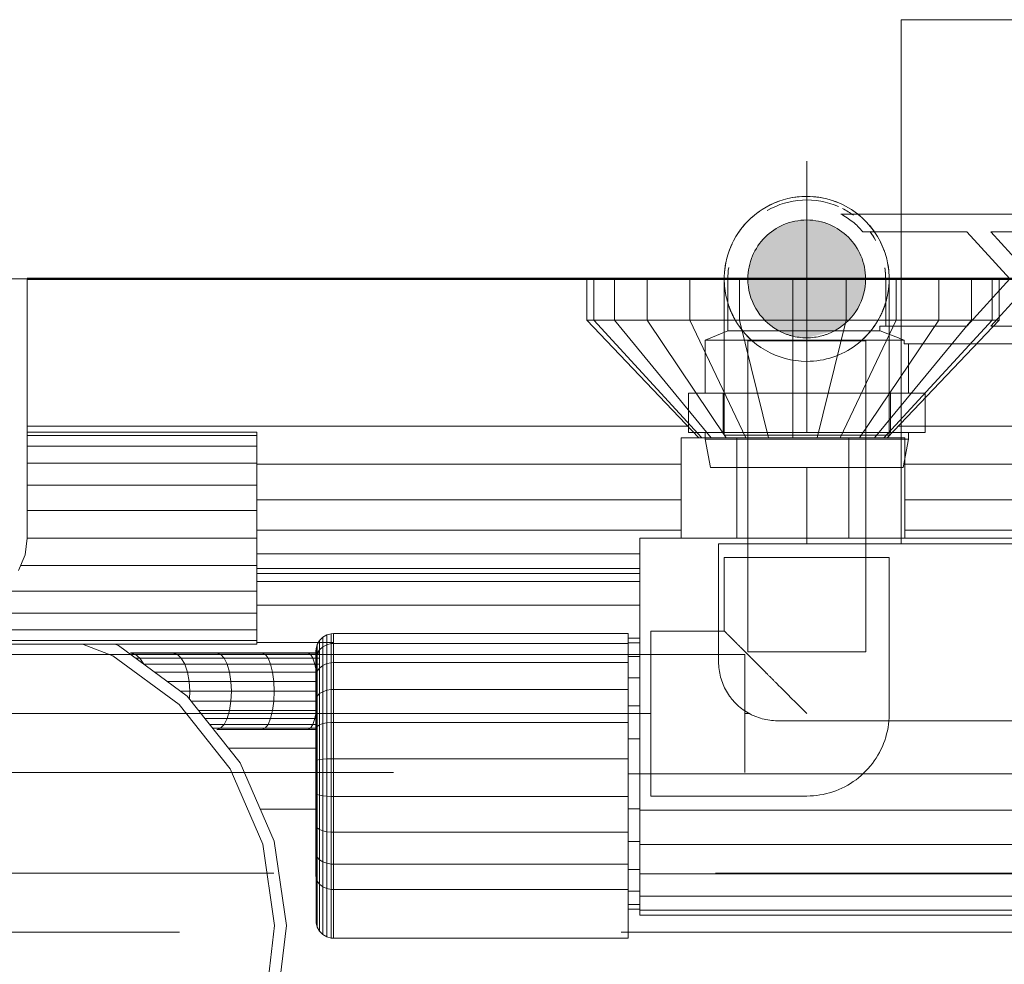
# Model space of a CAD drawing. Header units: millimetres. Extents: x -15837 to 20337, y 4737 to 43412.
# Tile 41 of 85: x 11565 to 11732, y 42059 to 42220. Entities that reach past the tile are written whole.
import ezdxf

# ---------------------------------------------------------------- set-up
doc = ezdxf.new("R2010")
doc.units = ezdxf.units.MM
for name, pattern in [('ADSK_Осевая', [700, 500, -100, 0, -100]), ('ADSK_Скрыто', [300, 150, -150]), ('ADSK_Штриховая_ш3 п1_5', [225, 150, -75])]:
    doc.linetypes.add(name, pattern=pattern)
for name, color, linetype, lineweight in [('A-DETL-____-HDLN', 90, 'ADSK_Скрыто', 9), ('A-DETL-____-MBND', 5, 'ADSK_Штриховая_ш3 п1_5', 20), ('A-WALL-____-MCUT', 113, 'Continuous', 50), ('A-WALL-____-OTLN', 113, 'Continuous', 20), ('M-EQPM-____-OTLN', 50, 'Continuous', 20), ('P-PIPE-____-CNTR', 3, 'ADSK_Осевая', 20), ('P-PIPE-____-OTLN', 3, 'Continuous', 20)]:
    doc.layers.add(name, color=color, linetype=linetype, lineweight=lineweight)

# ---------------------------------------------------------------- blocks, each defined once
blk = doc.blocks.new('Прямая форма - 83 new-609448-В_Этаж 03_Водопровод')
at = {"layer": 'M-EQPM-____-OTLN', "color": 253}
for p, q in [((-227, 500), (-205, 500)), ((-205, 500), (-205, 456)), ((-110, 500), (-110, 493)), ((-108.81, 500), (-108.81, 493)), ((-105.31, 500), (-105.31, 493)), ((-99.75, 500), (-99.75, 493)), ((-92.5, 500), (-92.5, 493)), ((-84.06, 500), (-84.06, 493)), ((-75, 500), (-75, 493)), ((-65.94, 500), (-65.94, 493)), ((-57.5, 500), (-57.5, 493)), ((-50.25, 500), (-50.25, 493)), ((-44.69, 500), (-44.69, 493)), ((-41.19, 500), (-41.19, 493)), ((-40, 493), (-40, 500)), ((-108.81, 493), (-110, 493)), ((-110, 493), (-91, 473)), ((-105.31, 493), (-108.81, 493)), ((-108.81, 493), (-90.45, 473)), ((-99.75, 493), (-105.31, 493)), ((-105.31, 493), (-88.86, 473)), ((-92.5, 493), (-99.75, 493)), ((-99.75, 493), (-86.31, 473)), ((-84.06, 493), (-92.5, 493)), ((-92.5, 493), (-83, 473)), ((-75, 493), (-84.06, 493)), ((-84.06, 493), (-79.14, 473)), ((-65.94, 493), (-75, 493)), ((-75, 493), (-75, 473)), ((-65.94, 493), (-70.86, 473)), ((-57.5, 493), (-67, 473)), ((-57.5, 493), (-65.94, 493)), ((-50.25, 493), (-63.69, 473)), ((-44.69, 493), (-61.14, 473)), ((-41.19, 493), (-59.55, 473)), ((-59, 473), (-40, 493)), ((-50.25, 493), (-57.5, 493)), ((-44.69, 493), (-50.25, 493)), ((-41.19, 493), (-44.69, 493)), ((-40, 493), (-41.19, 493)), ((-205, 475), (-92.9, 475)), ((-57.1, 475), (57.1, 475)), ((-205, 474), (-166, 474)), ((-205, 473.39), (-166, 473.39)), ((-166, 474), (-166, 473.39)), ((-166, 473.39), (-166, 471.59)), ((-166, 471.59), (-205, 471.59)), ((-166, 471.59), (-166, 468.73)), ((-94, 473), (-84.5, 473)), ((-94, 456), (-94, 473)), ((-84.5, 473), (-65.5, 473)), ((-84.5, 473), (-84.5, 456)), ((-56, 473), (-65.5, 473)), ((-65.5, 473), (-65.5, 456)), ((-56, 456), (-56, 473)), ((-205, 468.73), (-166, 468.73)), ((-166, 468.73), (-166, 465)), ((-166, 468.53), (-94, 468.53)), ((-56, 468.53), (56, 468.53)), ((-205, 465), (-166, 465)), ((-166, 465), (-166, 460.66)), ((-166, 462.5), (-94, 462.5)), ((-56, 462.5), (56, 462.5)), ((-205, 460.66), (-166, 460.66)), ((-166, 460.66), (-166, 456)), ((-166, 457.32), (-94, 457.32)), ((-56, 457.32), (56, 457.32)), ((-205.37, 453.15), (-205, 456)), ((-205, 456), (-166, 456)), ((-166, 456), (-166, 451.34)), ((101, 456), (-101, 456)), ((-101, 456), (-101, 416)), ((-206.47, 450.5), (-205.37, 453.15)), ((-166, 453.35), (-101, 453.35)), ((-166, 451.34), (-206.13, 451.34)), ((-166, 451.34), (-166, 447)), ((-101, 450.85), (-166, 450.85)), ((-101, 450), (-166, 450)), ((-166, 448.64), (-101, 448.64)), ((-166, 447), (-209.81, 447)), ((-166, 443.27), (-166, 447)), ((-166, 443.27), (-239.91, 443.27)), ((-166, 444.64), (-101, 444.64)), ((-166, 440.41), (-166, 443.27)), ((-166, 440.41), (-239.87, 440.41)), ((-166, 438.61), (-166, 440.41)), ((-154.15, 439.56), (-153.39, 439.76)), ((-154.15, 439.56), (-153.39, 439.76)), ((-153.39, 439.76), (-153, 439.79)), ((-153.39, 439.76), (-153, 439.79)), ((-153.39, 438.09), (-153.39, 439.76)), ((-153.39, 439.76), (-153.39, 438.09)), ((-153, 439.79), (-103, 439.79)), ((-153, 439.79), (-153, 438.11)), ((-103, 439.79), (-103, 438.11)), ((-166, 438.61), (-239.85, 438.61)), ((-166, 438), (-166, 438.61)), ((-153, 438.28), (-166, 438.28)), ((-155.77, 437.94), (-155.38, 438.61)), ((-155.77, 437.94), (-155.38, 438.61)), ((-155.38, 438.61), (-154.83, 439.17)), ((-155.38, 438.61), (-154.83, 439.17)), ((-155.38, 437.02), (-155.38, 438.61)), ((-155.38, 438.61), (-155.38, 437.02)), ((-154.83, 439.17), (-154.15, 439.56)), ((-154.83, 439.17), (-154.15, 439.56)), ((-154.83, 437.53), (-154.83, 439.17)), ((-154.83, 439.17), (-154.83, 437.53)), ((-154.15, 437.9), (-154.15, 439.56)), ((-154.15, 439.56), (-154.15, 437.9)), ((-154.15, 437.9), (-153.39, 438.09)), ((-153.39, 438.09), (-153, 438.11)), ((-153.39, 438.09), (-153, 438.11)), ((-153.39, 438.09), (-153.39, 434.85)), ((-153, 438.11), (-103, 438.11)), ((-153, 438.11), (-153, 434.87)), ((-103, 439), (-101, 439)), ((-103, 438.22), (-101, 438.22)), ((-103, 438.11), (-103, 434.87)), ((-166, 438), (-239.84, 438)), ((-190.47, 436.01), (-195.61, 438)), ((-190.13, 438), (-189.51, 437.76)), ((-189.51, 437.76), (-177.85, 429.18)), ((-180.29, 436.5), (-187.5, 436.5)), ((-187.5, 436.5), (-186.66, 436.28)), ((-172.84, 436.5), (-180.29, 436.5)), ((-180.29, 436.5), (-179.54, 436.28)), ((-165.18, 436.5), (-172.84, 436.5)), ((-172.84, 436.5), (-172.19, 436.28)), ((-157.35, 436.5), (-165.18, 436.5)), ((-165.18, 436.5), (-164.64, 436.28)), ((-155.38, 436.5), (-157.35, 436.5)), ((-157.35, 436.5), (-156.92, 436.28)), ((-156, 436.79), (-155.97, 437.18)), ((-156, 436.79), (-155.97, 437.18)), ((-156, 435.32), (-156, 436.79)), ((-156, 436.79), (-156, 435.32)), ((-155.97, 437.18), (-155.77, 437.94)), ((-155.97, 437.18), (-155.77, 437.94)), ((-155.97, 435.68), (-155.97, 437.18)), ((-155.97, 437.18), (-155.97, 435.68)), ((-155.97, 435.68), (-155.77, 436.39)), ((-155.97, 435.68), (-155.77, 436.39)), ((-155.77, 436.39), (-155.77, 437.94)), ((-155.77, 437.94), (-155.77, 436.39)), ((-155.77, 436.39), (-155.38, 437.02)), ((-155.77, 436.39), (-155.38, 437.02)), ((-155.77, 433.4), (-155.77, 436.39)), ((-155.77, 436.39), (-155.77, 433.4)), ((-155.38, 437.02), (-154.83, 437.53)), ((-155.38, 437.02), (-155.38, 433.94)), ((-154.83, 437.53), (-154.15, 437.9)), ((-154.83, 437.53), (-154.83, 434.38)), ((-154.15, 437.9), (-154.15, 434.69)), ((-179.24, 427.74), (-190.47, 436.01)), ((-187.5, 436.28), (-186.66, 436.28)), ((-186.66, 436.28), (-179.54, 436.28)), ((-186.66, 436.28), (-185.87, 435.63)), ((-186.62, 435.63), (-185.87, 435.63)), ((-185.87, 435.63), (-178.85, 435.63)), ((-185.87, 435.63), (-185.2, 434.6)), ((-179.54, 436.28), (-172.19, 436.28)), ((-179.54, 436.28), (-178.85, 435.63)), ((-178.85, 435.63), (-171.59, 435.63)), ((-178.85, 435.63), (-178.25, 434.6)), ((-172.19, 436.28), (-164.64, 436.28)), ((-172.19, 436.28), (-171.59, 435.63)), ((-171.59, 435.63), (-164.13, 435.63)), ((-171.59, 435.63), (-171.08, 434.6)), ((-164.64, 436.28), (-156.92, 436.28)), ((-164.64, 436.28), (-164.13, 435.63)), ((-164.13, 435.63), (-156.51, 435.63)), ((-164.13, 435.63), (-163.7, 434.6)), ((-156.92, 436.28), (-155.38, 436.28)), ((-156.92, 436.28), (-156.51, 435.63)), ((-156.51, 435.63), (-155.38, 435.63)), ((-156.51, 435.63), (-156.16, 434.6)), ((-156, 435.32), (-155.97, 435.68)), ((-156, 435.32), (-155.97, 435.68)), ((-156, 432.49), (-156, 435.32)), ((-156, 435.32), (-156, 432.49)), ((-155.97, 432.8), (-155.97, 435.68)), ((-155.97, 435.68), (-155.97, 432.8)), ((-154.83, 434.38), (-154.15, 434.69)), ((-154.15, 434.69), (-153.39, 434.85)), ((-154.15, 434.69), (-154.15, 430.17)), ((-153.39, 434.85), (-153, 434.87)), ((-153.39, 434.85), (-153.39, 430.29)), ((-153, 434.87), (-103, 434.87)), ((-153, 434.87), (-153, 430.3)), ((-103, 435.92), (-101, 435.92)), ((-103, 434.87), (-103, 430.3)), ((-185.2, 434.6), (-178.25, 434.6)), ((-183.38, 433.25), (-177.8, 433.25)), ((-178.25, 434.6), (-171.08, 434.6)), ((-178.25, 434.6), (-177.8, 433.25)), ((-177.8, 433.25), (-170.68, 433.25)), ((-177.8, 433.25), (-177.51, 431.68)), ((-171.08, 434.6), (-163.7, 434.6)), ((-171.08, 434.6), (-170.68, 433.25)), ((-170.68, 433.25), (-163.37, 433.25)), ((-170.68, 433.25), (-170.43, 431.68)), ((-163.7, 434.6), (-156.16, 434.6)), ((-163.7, 434.6), (-163.37, 433.25)), ((-163.37, 433.25), (-155.89, 433.25)), ((-163.37, 433.25), (-163.16, 431.68)), ((-156.16, 434.6), (-155.38, 434.6)), ((-156.16, 434.6), (-155.89, 433.25)), ((-155.97, 432.8), (-155.77, 433.4)), ((-155.97, 432.8), (-155.77, 433.4)), ((-155.89, 433.25), (-155.77, 432.1)), ((-155.77, 433.4), (-155.38, 433.94)), ((-155.77, 433.4), (-155.77, 429.19)), ((-155.38, 433.94), (-154.83, 434.38)), ((-155.38, 433.94), (-155.38, 429.6)), ((-154.83, 434.38), (-154.83, 429.93)), ((-181.25, 431.68), (-177.51, 431.68)), ((-177.51, 431.68), (-170.43, 431.68)), ((-177.51, 431.68), (-177.41, 430)), ((-170.43, 431.68), (-163.16, 431.68)), ((-170.43, 431.68), (-170.35, 430)), ((-163.16, 431.68), (-155.77, 431.68)), ((-163.16, 431.68), (-163.09, 430)), ((-156, 432.49), (-155.97, 432.8)), ((-156, 432.49), (-155.97, 432.8)), ((-156, 428.5), (-156, 432.49)), ((-156, 432.49), (-156, 428.5)), ((-155.97, 428.73), (-155.97, 432.8)), ((-155.97, 432.8), (-155.97, 428.73)), ((-103, 432.26), (-101, 432.26)), ((-178.97, 430), (-177.41, 430)), ((-177.41, 430), (-177.48, 428.72)), ((-177.41, 430), (-170.35, 430)), ((-170.35, 430), (-170.43, 428.32)), ((-170.35, 430), (-163.09, 430)), ((-163.09, 430), (-163.16, 428.32)), ((-163.09, 430), (-155.77, 430)), ((-155.38, 429.6), (-154.83, 429.93)), ((-154.83, 429.93), (-154.15, 430.17)), ((-154.83, 429.93), (-154.83, 424.5)), ((-154.15, 430.17), (-153.39, 430.29)), ((-154.15, 430.17), (-154.15, 424.64)), ((-153.39, 430.29), (-153, 430.3)), ((-153.39, 430.29), (-153.39, 424.71)), ((-153, 430.3), (-103, 430.3)), ((-153, 430.3), (-153, 424.72)), ((-103, 430.3), (-103, 424.72)), ((-177.85, 429.18), (-168.84, 417.86)), ((-177.17, 428.32), (-170.43, 428.32)), ((-170.43, 428.32), (-170.68, 426.75)), ((-170.43, 428.32), (-163.16, 428.32)), ((-163.16, 428.32), (-163.37, 426.75)), ((-163.16, 428.32), (-155.77, 428.32)), ((-156, 428.5), (-155.97, 428.73)), ((-156, 428.5), (-155.97, 428.73)), ((-156, 423.62), (-156, 428.5)), ((-156, 428.5), (-156, 423.62)), ((-155.97, 428.73), (-155.77, 429.19)), ((-155.97, 428.73), (-155.77, 429.19)), ((-155.97, 423.77), (-155.97, 428.73)), ((-155.97, 428.73), (-155.97, 423.77)), ((-155.77, 429.19), (-155.38, 429.6)), ((-155.77, 429.19), (-155.77, 424.04)), ((-155.38, 429.6), (-155.38, 424.29)), ((-170.55, 416.83), (-179.24, 427.74)), ((-175.92, 426.75), (-170.68, 426.75)), ((-170.68, 426.75), (-171.08, 425.4)), ((-170.68, 426.75), (-163.37, 426.75)), ((-163.37, 426.75), (-163.7, 425.4)), ((-163.37, 426.75), (-155.89, 426.75)), ((-155.89, 426.75), (-156.16, 425.4)), ((-155.77, 427.9), (-155.89, 426.75)), ((-103, 427.5), (-101, 427.5)), ((-174.85, 425.4), (-171.08, 425.4)), ((-171.08, 425.4), (-171.59, 424.37)), ((-171.08, 425.4), (-163.7, 425.4)), ((-163.7, 425.4), (-164.13, 424.37)), ((-163.7, 425.4), (-156.16, 425.4)), ((-156.16, 425.4), (-156.51, 424.37)), ((-154.83, 424.5), (-154.15, 424.64)), ((-154.15, 424.64), (-153.39, 424.71)), ((-154.15, 424.64), (-154.15, 418.51)), ((-153.39, 424.71), (-153, 424.72)), ((-153.39, 424.71), (-153.39, 418.53)), ((-153, 424.72), (-103, 424.72)), ((-153, 424.72), (-153, 418.53)), ((-103, 424.72), (-103, 418.53)), ((-174.02, 424.37), (-171.59, 424.37)), ((-173.51, 423.72), (-172.19, 423.72)), ((-172.19, 423.72), (-172.84, 423.5)), ((-172.84, 423.5), (-165.18, 423.5)), ((-171.59, 424.37), (-172.19, 423.72)), ((-172.19, 423.72), (-164.64, 423.72)), ((-171.59, 424.37), (-164.13, 424.37)), ((-164.64, 423.72), (-165.18, 423.5)), ((-165.18, 423.5), (-157.35, 423.5)), ((-164.13, 424.37), (-164.64, 423.72)), ((-164.64, 423.72), (-156.92, 423.72)), ((-164.13, 424.37), (-156.51, 424.37)), ((-156.92, 423.72), (-157.35, 423.5)), ((-157.35, 423.5), (-155.77, 423.5)), ((-156.51, 424.37), (-156.92, 423.72)), ((-156.92, 423.72), (-155.77, 423.72)), ((-156.51, 424.37), (-155.77, 424.37)), ((-156, 423.62), (-155.97, 423.77)), ((-156, 423.62), (-155.97, 423.77)), ((-156, 418.21), (-156, 423.62)), ((-156, 423.62), (-156, 418.21)), ((-155.97, 423.77), (-155.77, 424.04)), ((-155.97, 423.77), (-155.77, 424.04)), ((-155.97, 418.25), (-155.97, 423.77)), ((-155.97, 423.77), (-155.97, 418.25)), ((-155.77, 424.04), (-155.38, 424.29)), ((-155.77, 424.04), (-155.77, 418.33)), ((-155.38, 424.29), (-154.83, 424.5)), ((-155.38, 424.29), (-155.38, 418.41)), ((-154.83, 424.5), (-154.83, 418.46)), ((-103, 421.95), (-101, 421.95)), ((-155.77, 420.35), (-170.83, 420.35)), ((-156, 418.21), (-155.97, 418.25)), ((-156, 418.21), (-155.97, 418.25)), ((-156, 412.64), (-156, 418.21)), ((-156, 418.21), (-156, 412.64)), ((-155.97, 418.25), (-155.77, 418.33)), ((-155.97, 418.25), (-155.77, 418.33)), ((-155.97, 412.58), (-155.97, 418.25)), ((-155.97, 418.25), (-155.97, 412.58)), ((-155.77, 418.33), (-155.38, 418.41)), ((-155.77, 418.33), (-155.77, 412.46)), ((-155.38, 418.41), (-154.83, 418.46)), ((-155.38, 418.41), (-155.38, 412.35)), ((-154.83, 418.46), (-154.15, 418.51)), ((-154.83, 418.46), (-154.83, 412.26)), ((-154.15, 418.51), (-153.39, 418.53)), ((-154.15, 418.51), (-154.15, 412.2)), ((-153.39, 418.53), (-153, 418.53)), ((-153.39, 418.53), (-153.39, 412.16)), ((-153, 418.53), (-103, 418.53)), ((-153, 418.53), (-153, 412.16)), ((-103, 418.53), (-103, 412.16)), ((-165.01, 404.03), (-170.55, 416.83)), ((-168.84, 417.86), (-163.09, 404.58)), ((-103, 416), (-101, 416)), ((-101, 416), (101, 416)), ((-101, 409.79), (-101, 416)), ((-155.97, 412.58), (-156, 412.64)), ((-156, 412.64), (-156, 407.31)), ((-156, 407.31), (-156, 412.64)), ((-156, 412.64), (-155.97, 412.58)), ((-155.77, 412.46), (-155.97, 412.58)), ((-155.97, 412.58), (-155.97, 407.15)), ((-155.97, 407.15), (-155.97, 412.58)), ((-155.97, 412.58), (-155.77, 412.46)), ((-155.38, 412.35), (-155.77, 412.46)), ((-155.77, 412.46), (-155.77, 406.83)), ((-154.83, 412.26), (-155.38, 412.35)), ((-155.38, 412.35), (-155.38, 406.55)), ((-154.15, 412.2), (-154.83, 412.26)), ((-154.83, 412.26), (-154.83, 406.32)), ((-153.39, 412.16), (-154.15, 412.2)), ((-154.15, 412.2), (-154.15, 406.15)), ((-153, 412.16), (-153.39, 412.16)), ((-153.39, 412.16), (-153.39, 406.07)), ((-103, 412.16), (-153, 412.16)), ((-153, 412.16), (-153, 406.06)), ((-103, 412.16), (-103, 406.06)), ((-155.77, 410), (-165.44, 410)), ((-155.77, 410), (-165.44, 410)), ((-103, 410.05), (-101, 410.05)), ((-101, 404), (-101, 409.79)), ((-101, 409.79), (101, 409.79)), ((-156, 407.31), (-155.97, 407.15)), ((-156, 407.31), (-156, 402.59)), ((-156, 402.59), (-156, 407.31)), ((-156, 407.31), (-155.97, 407.15)), ((-155.97, 407.15), (-155.77, 406.83)), ((-155.97, 407.15), (-155.97, 402.34)), ((-155.97, 402.34), (-155.97, 407.15)), ((-155.97, 407.15), (-155.77, 406.83)), ((-155.77, 406.83), (-155.38, 406.55)), ((-155.77, 406.83), (-155.77, 401.85)), ((-155.38, 406.55), (-154.83, 406.32)), ((-155.38, 406.55), (-155.38, 401.41)), ((-154.83, 406.32), (-154.15, 406.15)), ((-154.83, 406.32), (-154.83, 401.06)), ((-154.15, 406.15), (-153.39, 406.07)), ((-154.15, 406.15), (-154.15, 400.8)), ((-153.39, 406.07), (-153, 406.06)), ((-153.39, 406.07), (-153.39, 400.67)), ((-153, 406.06), (-103, 406.06)), ((-153, 406.06), (-153, 400.66)), ((-103, 406.06), (-103, 400.66)), ((-163, 390.23), (-165.01, 404.03)), ((-163.09, 404.58), (-161, 390.25)), ((-103, 404.5), (-101, 404.5)), ((-101, 399.03), (-101, 404)), ((101, 404), (-101, 404)), ((-156, 402.59), (-155.97, 402.34)), ((-156, 402.59), (-156, 398.68)), ((-156, 398.68), (-156, 402.59)), ((-156, 402.59), (-155.97, 402.34)), ((-155.97, 402.34), (-155.77, 401.85)), ((-155.97, 402.34), (-155.97, 398.38)), ((-155.97, 398.38), (-155.97, 402.34)), ((-155.97, 402.34), (-155.77, 401.85)), ((-155.77, 401.85), (-155.38, 401.41)), ((-155.77, 401.85), (-155.77, 397.79)), ((-155.38, 401.41), (-154.83, 401.06)), ((-155.38, 401.41), (-155.38, 397.26)), ((-154.83, 401.06), (-154.15, 400.8)), ((-154.83, 401.06), (-154.83, 396.82)), ((-154.15, 400.8), (-153.39, 400.67)), ((-154.15, 400.8), (-154.15, 396.52)), ((-153.39, 400.67), (-153, 400.66)), ((-153.39, 400.67), (-153.39, 396.36)), ((-153, 400.66), (-103, 400.66)), ((-153, 400.66), (-153, 396.34)), ((-103, 400.66), (-103, 396.34)), ((-103, 399.74), (-101, 399.74)), ((-156, 398.68), (-155.97, 398.38)), ((-156, 398.68), (-155.97, 398.38)), ((-155.97, 398.38), (-155.77, 397.79)), ((-155.97, 398.38), (-155.97, 390.69)), ((-101, 395.22), (-101, 399.03)), ((101, 399.03), (-101, 399.03)), ((-155.77, 397.79), (-155.38, 397.26)), ((-155.77, 397.79), (-155.77, 389.93)), ((-155.38, 397.26), (-154.83, 396.82)), ((-155.38, 397.26), (-155.38, 389.25)), ((-154.83, 396.82), (-154.15, 396.52)), ((-154.83, 396.82), (-154.83, 388.7)), ((-154.15, 396.52), (-153.39, 396.36)), ((-154.15, 396.52), (-154.15, 388.31)), ((-153.39, 396.36), (-153, 396.34)), ((-153.39, 396.36), (-153.39, 388.11)), ((-153, 396.34), (-103, 396.34)), ((-153, 396.34), (-153, 388.08)), ((-103, 396.34), (-103, 388.08)), ((-103, 396.08), (-101, 396.08)), ((-101, 392.82), (-101, 395.22)), ((101, 395.22), (-101, 395.22)), ((-103, 393.78), (-101, 393.78)), ((-103, 393), (-101, 393)), ((-101, 392), (-101, 392.82)), ((101, 392.82), (-101, 392.82)), ((101, 392), (-101, 392)), ((-164.66, 376.38), (-163, 390.23)), ((-161, 390.25), (-162.73, 375.88)), ((-155.97, 390.69), (-155.77, 389.93)), ((-155.77, 389.93), (-155.38, 389.25)), ((-155.38, 389.25), (-154.83, 388.7)), ((-154.83, 388.7), (-154.15, 388.31)), ((-154.15, 388.31), (-153.39, 388.11)), ((-153.39, 388.11), (-153, 388.08)), ((-153, 388.08), (-103, 388.08))]:
    blk.add_line(p, q, dxfattribs=at)
blk = doc.blocks.new('Прямая форма - FU - 054-612023-В_Этаж 03_Водопровод')
blk.add_blockref('Прямая форма - 83 new-609448-В_Этаж 03_Водопровод', (0, 0))
blk = doc.blocks.new('Прямая форма - 83 new-612800-В_Этаж 03_Водопровод')
at = {"layer": 'A-WALL-____-MCUT', "color": 9}
blk.add_line((705, 100), (100, 100), dxfattribs=at)
blk = doc.blocks.new('Прямая форма - SW - 005-612801-В_Этаж 03_Водопровод')
blk.add_blockref('Прямая форма - 83 new-612800-В_Этаж 03_Водопровод', (0, 0))
blk = doc.blocks.new('83 new_ifc_RVT-1-В_Этаж 03_Водопровод')
at = {"layer": 'A-WALL-____-OTLN', "color": 253, "lineweight": 20, "rotation": 180}
blk.add_blockref('Прямая форма - SW - 005-612801-В_Этаж 03_Водопровод', (24510.28, 42275.83), dxfattribs=at)
at = {"layer": 'M-EQPM-____-OTLN', "color": 253, "lineweight": 20}
blk.add_blockref('Прямая форма - FU - 054-612023-В_Этаж 03_Водопровод', (24010.28, 41675.83), dxfattribs=at)
blk = doc.blocks.new('ADSK_Бытовой вентилятор накладной - 200-1590441-В_Этаж 03_Водопровод')
at = {"layer": 'M-EQPM-____-OTLN', "color": 5}
for p, q in [((0, 90), (0, -90)), ((0, 90), (20, 90)), ((30, 80), (30, -80)), ((-89, 59), (0, 59)), ((-89, 59), (-89, -59)), ((0, -59), (-89, -59)), ((0, -90), (20, -90))]:
    blk.add_line(p, q, dxfattribs=at)
for points, knots in [([(20, 90), (20.87, 90), (22.18, 89.83), (23.84, 89.26), (25.01, 88.69), (25.92, 88.08), (26.6, 87.52), (27.24, 86.93), (27.96, 86.1), (28.56, 85.19), (28.98, 84.43), (29.34, 83.63), (29.83, 82.18), (30, 80.89), (30, 80)], [0, 0, 0, 0, 0.166667, 0.25, 0.333333, 0.416667, 0.458333, 0.5, 0.583333, 0.666667, 0.708333, 0.75, 0.833333, 1, 1, 1, 1]), ([(30, -80), (30, -80.87), (29.83, -82.18), (29.27, -83.84), (28.78, -84.82), (28.32, -85.56), (27.81, -86.27), (27.24, -86.93), (26.6, -87.52), (25.92, -88.08), (25.01, -88.69), (23.84, -89.27), (22.18, -89.83), (20.87, -90), (20, -90)], [-1, -1, -1, -1, -0.833333, -0.75, -0.666667, -0.625, -0.583333, -0.5, -0.458333, -0.416667, -0.333333, -0.25, -0.166667, 0, 0, 0, 0])]:
    blk.add_open_spline(points, degree=3, knots=knots, dxfattribs=at)
blk = doc.blocks.new('VTp_724_0 Водорозетка двойная - VTp_724_0-1554868-В_Этаж 03_Водопровод')
at = {"layer": 'A-DETL-____-HDLN'}
for p, q in [((61.48, 11), (-56.43, 11)), ((-56.43, 8), (-45.3, 8)), ((-45.3, 8), (-38.02, 0)), ((-36, 2.23), (-41.25, 8)), ((-41.25, 8), (-30.75, 8)), ((-30.75, 8), (-36, 2.23)), ((-33.98, 0), (-26.7, 8)), ((-26.7, 8), (-9.3, 8)), ((-9.3, 8), (-2.02, 0)), ((0, 2.23), (-5.25, 8)), ((-5.25, 8), (5.25, 8)), ((5.25, 8), (0, 2.23)), ((2.02, 0), (9.3, 8)), ((9.3, 8), (26.7, 8)), ((26.7, 8), (33.98, 0)), ((36, 2.23), (30.75, 8)), ((30.75, 8), (41.25, 8)), ((41.25, 8), (36, 2.23)), ((38.02, 0), (45.3, 8)), ((45.3, 8), (61.48, 8)), ((-38.02, 0), (-45.3, -8)), ((-26.7, -8), (-33.98, 0)), ((-2.02, 0), (-9.3, -8)), ((9.3, -8), (2.02, 0)), ((33.98, 0), (26.7, -8)), ((45.3, -8), (38.02, 0)), ((59.1, 0), (59.1, -8)), ((-41.25, -8), (-36, -2.23)), ((-36, -2.23), (-30.75, -8)), ((-5.25, -8), (0, -2.23)), ((0, -2.23), (5.25, -8)), ((30.75, -8), (36, -2.23)), ((36, -2.23), (41.25, -8)), ((-45.3, -8), (-56.43, -8)), ((-30.75, -8), (-41.25, -8)), ((-9.3, -8), (-26.7, -8)), ((5.25, -8), (-5.25, -8)), ((26.7, -8), (9.3, -8)), ((41.25, -8), (30.75, -8)), ((60.07, -8), (45.3, -8)), ((60.07, -8.8), (60.07, -8)), ((-77.18, -8.8), (-67.82, -8.8)), ((60.07, -8.8), (61.34, -8.8)), ((67.82, -8.8), (77.19, -8.8)), ((-56.43, -10.23), (-55.99, -10.4)), ((-56.33, -10.4), (-55.99, -10.4)), ((-55.99, -10.4), (-55.99, -11)), ((-55.99, -11), (55.99, -11)), ((-55.25, -19.4), (-55.25, -11)), ((55.25, -11), (55.25, -19.4)), ((55.99, -10.4), (61.4, -10.4)), ((55.99, -11), (55.99, -10.4)), ((-56.46, -19.4), (-52.42, -19.4)), ((-52.42, -26.1), (-52.42, -19.4)), ((52.42, -19.4), (58.3, -19.4)), ((52.42, -26.1), (52.42, -19.4)), ((58.3, -19.4), (61.48, -19.4)), ((58.3, -26.1), (58.3, -19.4)), ((-52.42, -26.1), (-56.46, -26.1)), ((-55.25, -27.2), (-55.25, -26.1)), ((58.3, -26.1), (52.42, -26.1)), ((55.25, -26.1), (55.25, -27.2)), ((61.48, -26.1), (58.3, -26.1)), ((-56.4, -27.2), (-55.25, -27.2)), ((-56.15, -32), (-55.25, -27.2)), ((55.25, -27.2), (56.15, -32)), ((55.25, -27.2), (61.32, -27.2)), ((-56.17, -32), (-56.15, -32)), ((56.15, -32), (61.37, -32))]:
    blk.add_line(p, q, dxfattribs=at)
for centre, radius, start, end in [((72.5, 0), 13.4, 145.6583, 150.7909), ((72.5, 0), 13.4, 145.9628, 148.7777), ((72.5, 0), 13.4, 145.9129, 147.3258), ((72.5, 0), 13.4, 142.9736, 145.214), ((72.5, 0), 13.4, 143.0818, 145.2117), ((72.5, 0), 13.4, 143.3436, 144.822), ((72.5, 0), 13.4, 171.8321, 180), ((72.5, 0), 13.4, 172.5609, 180), ((212.07, -402.15), 421.7, 111.1285, 111.7236)]:
    blk.add_arc(centre, radius, start, end, dxfattribs=at)
at = {"layer": 'M-EQPM-____-OTLN'}
for p, q in [((-56.47, 11), (-66.71, 11)), ((66.71, 11), (61.53, 11)), ((-62.98, 8), (-56.47, 8)), ((61.53, 8), (62.98, 8)), ((-85.9, 0), (-85.9, -8.8)), ((-59.1, -8), (-59.1, 0)), ((85.9, -8.8), (85.9, 0)), ((-56.47, -8), (-60.07, -8)), ((-60.07, -8), (-60.07, -8.8)), ((-85.9, -8.8), (-89.75, -10.4)), ((-85.9, -8.8), (-77.23, -8.8)), ((-67.77, -8.8), (-60.07, -8.8)), ((61.36, -8.8), (67.77, -8.8)), ((77.23, -8.8), (85.9, -8.8)), ((89.75, -10.4), (85.9, -8.8)), ((-89.75, -10.4), (-89.75, -19.4)), ((-89.75, -10.4), (-56.35, -10.4)), ((61.44, -10.4), (89.75, -10.4)), ((89.75, -19.4), (89.75, -10.4)), ((-92.58, -19.4), (-86.7, -19.4)), ((-92.58, -26.1), (-92.58, -19.4)), ((-86.7, -19.4), (-72.5, -19.4)), ((-86.7, -26.1), (-86.7, -19.4)), ((-72.5, -19.4), (-58.3, -19.4)), ((-72.5, -26.1), (-72.5, -19.4)), ((-58.3, -19.4), (-56.47, -19.4)), ((-58.3, -19.4), (-58.3, -26.1)), ((61.53, -19.4), (72.5, -19.4)), ((72.5, -19.4), (86.7, -19.4)), ((72.5, -26.1), (72.5, -19.4)), ((86.7, -19.4), (92.58, -19.4)), ((86.7, -19.4), (86.7, -26.1)), ((92.58, -26.1), (92.58, -19.4)), ((-86.7, -26.1), (-92.58, -26.1)), ((-89.75, -26.1), (-89.75, -27.2)), ((-72.5, -26.1), (-86.7, -26.1)), ((-58.3, -26.1), (-72.5, -26.1)), ((-56.47, -26.1), (-58.3, -26.1)), ((72.5, -26.1), (61.53, -26.1)), ((86.7, -26.1), (72.5, -26.1)), ((92.58, -26.1), (86.7, -26.1)), ((89.75, -27.2), (89.75, -26.1)), ((-89.75, -27.2), (-88.85, -32)), ((-89.75, -27.2), (-56.42, -27.2)), ((61.36, -27.2), (89.75, -27.2)), ((88.85, -32), (89.75, -27.2)), ((-88.85, -32), (-56.17, -32)), ((61.41, -32), (88.85, -32))]:
    blk.add_line(p, q, dxfattribs=at)
for centre, radius, start, end in [((-72.5, 0), 13.4, 66.3511, 120), ((72.5, 0), 13.4, 71.891, 113.6489), ((-72.5, 0), 13.4, 53.6935, 63.1064), ((72.5, 0), 13.4, 116.8936, 126.3065), ((-72.5, 0), 13.4, 32.6742, 37.0264), ((-72.5, 0), 13.4, 31.2223, 36.9182), ((-72.5, 0), 13.4, 29.2091, 36.6564), ((-72.5, 0), 13.4, 171.7848, 180), ((-72.5, 0), 13.4, 360, 8.1679), ((-72.5, 0), 13.4, 0, 7.4391), ((72.5, 0), 13.4, 0, 8.2152), ((-212.07, -402.15), 421.7, 68.3471, 68.8715)]:
    blk.add_arc(centre, radius, start, end, dxfattribs=at)
for points in [[(-66.71, 11), (-65.99, 10.62), (-64.66, 9.75), (-63.51, 8.62), (-62.98, 8)], [(62.98, 8), (63.51, 8.62), (64.66, 9.75), (65.99, 10.62), (66.71, 11)]]:
    blk.add_open_spline(points, degree=3, dxfattribs=at)
blk = doc.blocks.new('ADSK_Полипропилен_Отвод - Универсальный-V1-В_Этаж 03_Водопровод')
at = {"layer": 'A-DETL-____-HDLN', "color": 210}
for p, q in [((23946.31, 42186.81), (23946.74, 42186.46)), ((23947.62, 42175.83), (23927.62, 42175.83)), ((23951.62, 42149.33), (23951.62, 42175.83)), ((23923.62, 42166.39), (23923.62, 42149.33)), ((23923.62, 42149.33), (23937.62, 42149.33)), ((23937.62, 42149.33), (23951.62, 42149.33))]:
    blk.add_line(p, q, dxfattribs=at)
at = {"layer": 'A-DETL-____-HDLN', "color": 210, "flags": 128}
for points in [[(23948.31, 42184.87), (23948.67, 42184.43), (23949, 42183.98), (23949.32, 42183.52)], [(23950.16, 42182.07), (23950.4, 42181.56), (23950.61, 42181.04), (23950.81, 42180.52)], [(23951.39, 42178.36), (23951.48, 42177.81), (23951.55, 42177.25), (23951.59, 42176.69)]]:
    blk.add_lwpolyline(points, dxfattribs=at)
at = {"layer": 'A-DETL-____-HDLN', "color": 210}
for radius, start, end in [(14, 344.2133, 52.216), (10, 0, 180), (10, 180, 240), (10, 300, 0), (14, 195, 195.7867), (14, 196.8508, 210), (14, 270, 343.1492), (14, 210, 270), (10, 240, 241.4021), (10, 242.3647, 255), (10, 285, 297.6317), (10, 298.6074, 300), (10, 255, 285)]:
    blk.add_arc((23937.62, 42175.83), radius, start, end, dxfattribs=at)
for points in [[(23951.36, 42173.14), (23951.53, 42174.03), (23951.62, 42174.94), (23951.62, 42175.83)], [(23926.03, 42167.98), (23926.16, 42167.78), (23926.45, 42167.38), (23926.92, 42166.79), (23927.43, 42166.22), (23927.8, 42165.85), (23927.99, 42165.67)]]:
    blk.add_open_spline(points, degree=3, dxfattribs=at)
for points, knots in [([(23924.26, 42171.63), (23924.38, 42171.25), (23924.65, 42170.51), (23924.99, 42169.78), (23925.17, 42169.43)], [0.2241092, 0.2241092, 0.2241092, 0.2241092, 0.2857143, 0.3456864, 0.3456864, 0.3456864, 0.3456864]), ([(23950.07, 42169.43), (23950.25, 42169.78), (23950.59, 42170.51), (23950.86, 42171.25), (23950.98, 42171.63)], [0.6543136, 0.6543136, 0.6543136, 0.6543136, 0.7142857, 0.7758908, 0.7758908, 0.7758908, 0.7758908]), ([(23947.25, 42165.67), (23947.44, 42165.85), (23947.81, 42166.22), (23948.49, 42166.98), (23948.94, 42167.58), (23949.22, 42167.98)], [0.4285714, 0.4285714, 0.4285714, 0.4285714, 0.4642857, 0.5, 0.5714286, 0.5714286, 0.5714286, 0.5714286])]:
    blk.add_open_spline(points, degree=3, knots=knots, dxfattribs=at)
at = {"layer": 'A-DETL-____-MBND', "color": 220}
blk.add_line((23923.62, 42175.83), (23923.62, 42166.44), dxfattribs=at)
at = {"layer": 'A-DETL-____-MBND', "color": 220, "flags": 128}
for points in [[(23931.52, 42188.43), (23932.03, 42188.67), (23932.55, 42188.88), (23933.07, 42189.07)], [(23935.24, 42189.63), (23935.79, 42189.71), (23936.35, 42189.77)], [(23938.59, 42189.8), (23939.15, 42189.75), (23939.7, 42189.68), (23940.25, 42189.58)], [(23942.14, 42189.08), (23942.41, 42188.99), (23942.93, 42188.78), (23943.45, 42188.56), (23943.95, 42188.32)], [(23928.28, 42186.26), (23928.7, 42186.62), (23929.14, 42186.97), (23929.59, 42187.3)], [(23945.4, 42187.47), (23945.86, 42187.15), (23946.31, 42186.81)], [(23926.07, 42183.74), (23926.39, 42184.19), (23926.73, 42184.63), (23927.1, 42185.06)], [(23924.33, 42180.23), (23924.52, 42180.76), (23924.73, 42181.28), (23924.95, 42181.79)], [(23923.67, 42176.95), (23923.72, 42177.51), (23923.8, 42178.06), (23923.9, 42178.61)]]:
    blk.add_lwpolyline(points, dxfattribs=at)
at = {"layer": 'A-DETL-____-MBND', "color": 220}
for start, end in [(90, 195), (52.4196, 90)]:
    blk.add_arc((23937.62, 42175.83), 14, start, end, dxfattribs=at)
blk.add_open_spline([(23923.62, 42175.83), (23923.62, 42174.94), (23923.71, 42174.03), (23923.88, 42173.14)], degree=3, dxfattribs=at)
blk = doc.blocks.new('ADSK_Полипропилен_Отвод - Универсальный-V12-В_Этаж 03_Водопровод')
at = {"layer": 'A-DETL-____-HDLN', "color": 210}
for p, q in [((-14, 26.5), (-14, 14)), ((14, 26.5), (-14, 26.5)), ((14, 0), (14, 26.5)), ((-14, 14), (-14.93, 14))]:
    blk.add_line(p, q, dxfattribs=at)
at = {"layer": 'A-DETL-____-HDLN', "color": 210, "flags": 128}
blk.add_lwpolyline([(13.94, -1.27), (13.98, -0.71), (14, -0.15), (14, 0)], dxfattribs=at)
at = {"layer": 'A-DETL-____-HDLN', "color": 210}
blk.add_open_spline([(0, 0), (-0.9, 0.89), (-2.69, 2.7), (-4.9, 4.9), (-6.4, 6.4), (-7.24, 7.23), (-7.85, 7.85), (-8.45, 8.45), (-9.04, 9.04), (-9.62, 9.61), (-10.16, 10.16), (-10.69, 10.7), (-11.2, 11.2), (-11.69, 11.68), (-12.12, 12.12), (-12.53, 12.54), (-12.9, 12.91), (-13.23, 13.23), (-13.5, 13.5), (-13.71, 13.72), (-13.92, 13.93), (-13.99, 14), (-14, 14)], degree=3, knots=[0, 0, 0, 0, 0.142857, 0.285714, 0.357143, 0.392857, 0.428571, 0.464286, 0.5, 0.535714, 0.571429, 0.607143, 0.642857, 0.678571, 0.714286, 0.75, 0.785714, 0.821429, 0.857143, 0.892857, 0.928571, 1, 1, 1, 1], dxfattribs=at)
at = {"layer": 'A-DETL-____-MBND', "color": 220}
for p, q in [((-14.97, 14), (-26.5, 14)), ((-26.5, 14), (-26.5, -14)), ((-26.5, -14), (0, -14))]:
    blk.add_line(p, q, dxfattribs=at)
at = {"layer": 'A-DETL-____-MBND', "color": 220, "flags": 128}
blk.add_lwpolyline([(0, -14), (0.56, -13.99), (1.12, -13.96), (1.68, -13.9), (2.23, -13.82), (2.78, -13.72), (3.33, -13.6), (3.87, -13.45), (4.4, -13.29), (4.93, -13.1), (5.45, -12.89), (5.96, -12.67), (6.46, -12.42), (6.96, -12.15), (7.44, -11.86), (7.9, -11.55), (8.36, -11.23), (8.8, -10.89), (9.23, -10.53), (9.64, -10.15), (10.04, -9.75), (10.43, -9.34), (10.79, -8.92), (11.14, -8.48), (11.47, -8.03), (11.78, -7.56), (12.07, -7.09), (12.35, -6.6), (12.6, -6.1), (12.84, -5.59), (13.05, -5.07), (13.24, -4.55), (13.41, -4.01), (13.56, -3.47), (13.69, -2.93), (13.8, -2.38), (13.88, -1.83), (13.94, -1.27)], dxfattribs=at)

msp = doc.modelspace()

# ---------------------------------------------------------------- hatches: boundary and pattern name
at = {"layer": 'P-PIPE-____-OTLN'}
msp.add_hatch(color=256, dxfattribs=at).paths.add_polyline_path([(11698.65, 42165.83), (11703.16, 42166.97), (11703.65, 42167.17), (11705.72, 42168.76), (11707.31, 42170.83), (11708.3, 42173.24), (11708.65, 42175.83), (11708.3, 42178.42), (11707.31, 42180.83), (11705.72, 42182.9), (11703.16, 42184.69), (11701.23, 42185.49), (11698.65, 42185.83), (11696.06, 42185.49), (11693.65, 42184.49), (11691.57, 42182.9), (11689.98, 42180.83), (11688.96, 42178.21), (11688.65, 42175.83), (11688.99, 42173.24), (11689.98, 42170.83), (11691.57, 42168.76), (11693.65, 42167.17), (11696.06, 42166.17)])

# ---------------------------------------------------------------- linework, layer by layer
at = {"layer": 'A-DETL-____-HDLN', "color": 210}
for p, q in [((11688.65, 42165.33), (11688.65, 42143.88)), ((11708.65, 42165.33), (11688.65, 42165.33)), ((11708.65, 42143.88), (11708.65, 42165.33)), ((11688.65, 42130.78), (11688.65, 42112.55)), ((11708.65, 42112.55), (11708.65, 42130.78)), ((11688.15, 42112.05), (11683.72, 42112.05)), ((11688.15, 42092.05), (11688.15, 42112.05)), ((11688.65, 42112.55), (11708.65, 42112.55))]:
    msp.add_line(p, q, dxfattribs=at)
at = {"layer": 'A-DETL-____-MBND', "color": 220}
for p, q in [((11688.65, 42143.83), (11688.65, 42130.83)), ((11698.65, 42130.83), (11698.65, 42143.83)), ((11708.65, 42130.83), (11708.65, 42143.83)), ((11683.67, 42112.05), (11478.49, 42112.05)), ((11672.15, 42102.05), (11488.15, 42102.05)), ((11688.15, 42102.05), (11688.96, 42102.05)), ((11478.49, 42092.05), (11688.15, 42092.05))]:
    msp.add_line(p, q, dxfattribs=at)
at = {"layer": 'A-DETL-____-MBND', "color": 150}
for p, q in [((11833.15, 42074.96), (11478.49, 42074.96)), ((11817.15, 42064.96), (11488.15, 42064.96))]:
    msp.add_line(p, q, dxfattribs=at)
at = {"layer": 'P-PIPE-____-CNTR', "color": 220}
for p, q in [((11698.65, 42155.83), (11698.65, 42195.83)), ((11678.65, 42175.83), (11718.65, 42175.83))]:
    msp.add_line(p, q, dxfattribs=at)

# ---------------------------------------------------------------- block references
at = {"lineweight": 9}
msp.add_blockref('83 new_ifc_RVT-1-В_Этаж 03_Водопровод', (-12238.98, 0), dxfattribs=at)
at = {"layer": 'A-DETL-____-HDLN', "color": 210}
for name, p in [('ADSK_Полипропилен_Отвод - Универсальный-V1-В_Этаж 03_Водопровод', (-12238.98, 0)), ('ADSK_Полипропилен_Отвод - Универсальный-V12-В_Этаж 03_Водопровод', (11698.65, 42102.05))]:
    msp.add_blockref(name, p, dxfattribs=at)
at = {"layer": 'A-DETL-____-HDLN'}
msp.add_blockref('VTp_724_0 Водорозетка двойная - VTp_724_0-1554868-В_Этаж 03_Водопровод', (11771.15, 42175.83), dxfattribs=at)
at = {"layer": 'M-EQPM-____-OTLN', "color": 5, "extrusion": (0, 0, -1), "rotation": 269.9999999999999}
msp.add_blockref('ADSK_Бытовой вентилятор накладной - 200-1590441-В_Этаж 03_Водопровод', (-11773.67, 42130.83), dxfattribs=at)

doc.saveas('drawing.dxf')
